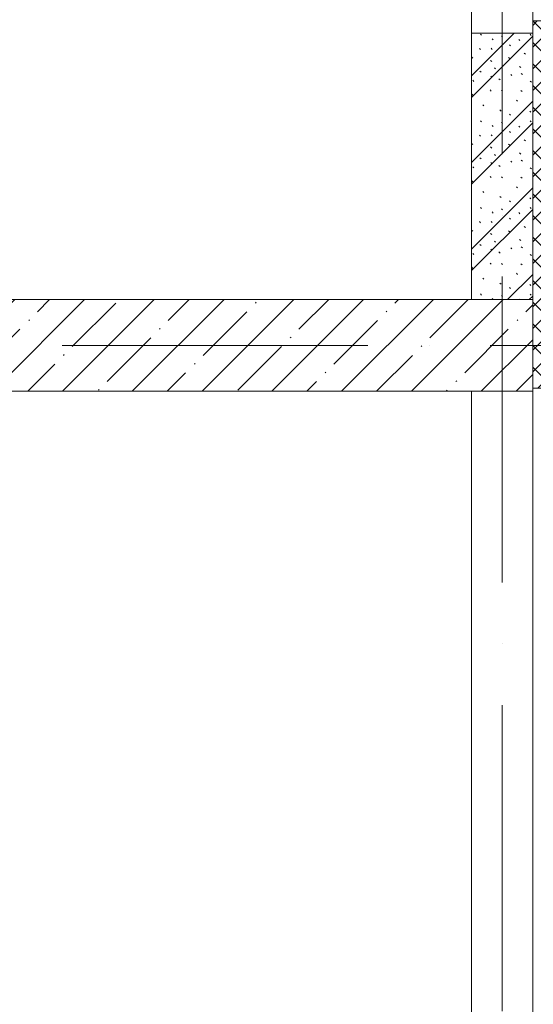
# Model space of a CAD drawing. Header units: millimetres. Extents: x -5460 to 47962, y 30005 to 103451.
# Tile 120 of 192: x 27200 to 28880, y 50429 to 53645. Entities that reach past the tile are written whole.
import ezdxf

# ---------------------------------------------------------------- set-up
doc = ezdxf.new("R2010")
doc.units = ezdxf.units.MM
doc.linetypes.add('4_ Штрихпунктир_ 10 х 2 мм', pattern=[1400, 1000, -200, 0, -200])
for name, color, linetype, lineweight in [('A-WALL-____-MCUT', 7, 'Continuous', 9), ('A-WALL-____-OTLN', 7, 'Continuous', 9), ('A-WALL-____-PATT', 7, 'Continuous', 9), ('S-COLS-____-MCUT', 7, 'Continuous', 9), ('S-COLS-____-OTLN', 7, 'Continuous', 9), ('S-GRID-____-OTLN', 7, 'Continuous', 9)]:
    doc.layers.add(name, color=color, linetype=linetype, lineweight=lineweight)

# ---------------------------------------------------------------- blocks, each defined once
blk = doc.blocks.new('Наметкина 10_РД_АР_К1_отсоединено_rvt-1-ВКК_01_К1_З_ЭОМ_кабель_')
at = {"layer": 'A-WALL-____-PATT', "lineweight": 5, "true_color": 0xaaaaaa}
h = blk.add_hatch(dxfattribs=at)
h.set_pattern_fill('FP_1', color=253, style=0, pattern_type=2)
h.set_pattern_definition([(135, (150.28, 188.64), (-282.8427, 3e-14), [5, -395]), (135, (174.9, 237.36), (-282.8427, 3e-14), [5, -395]), (135, (211.96, 236.53), (-282.8427, 3e-14), [5, -395]), (135, (114.96, 223.96), (-282.8427, 3e-14), [5, -395]), (135, (77.54, 223.96), (-282.8427, 3e-14), [5, -395]), (135, (57.44, 184.52), (-282.8427, 3e-14), [5, -395]), (135, (66.21, 142.9), (-282.8427, 3e-14), [5, -395]), (135, (107.33, 161), (-282.8427, 3e-14), [5, -395]), (135, (99.08, 130.94), (-282.8427, 3e-14), [5, -395]), (135, (22.6, 136.46), (-282.8427, 3e-14), [5, -395]), (135, (21.16, 168.08), (-282.8427, 3e-14), [5, -395]), (135, (46.13, 96.12), (-282.8427, 3e-14), [5, -395]), (135, (3.54, 74.6), (-282.8427, 3e-14), [5, -395]), (135, (40.3, 47.56), (-282.8427, 3e-14), [5, -395]), (135, (39.77, 18.47), (-282.8427, 3e-14), [5, -395]), (135, (76.94, 37.28), (-282.8427, 3e-14), [5, -395]), (135, (114.18, 62.4), (-282.8427, 3e-14), [5, -395]), (135, (139.87, 90.2), (-282.8427, 3e-14), [5, -395]), (135, (141.44, 15.82), (-282.8427, 3e-14), [5, -395]), (135, (188.69, 26.73), (-282.8427, 3e-14), [5, -395]), (135, (176.14, 51.36), (-282.8427, 3e-14), [5, -395]), (135, (177.03, 0), (-282.8427, 3e-14), [5, -395]), (135, (276.61, 8.22), (-282.8427, 3e-14), [5, -395]), (135, (271.19, 31.72), (-282.8427, 3e-14), [5, -395]), (135, (268.29, 119.65), (-282.8427, 3e-14), [5, -395]), (135, (237.92, 101.95), (-282.8427, 3e-14), [5, -395]), (135, (237.92, 158.27), (-282.8427, 3e-14), [5, -395]), (135, (260.4, 204.35), (-282.8427, 3e-14), [5, -395]), (135, (275.54, 235.4), (-282.8427, 3e-14), [5, -395]), (135, (117.62, 268.96), (-282.8427, 3e-14), [5, -395]), (135, (203.62, 273.83), (-282.8427, 3e-14), [5, -395]), (135, (47.24, 279.3), (-282.8427, 3e-14), [5, -395]), (135, (23.2, 266.16), (-282.8427, 3e-14), [5, -395]), (135, (42.78, 232.52), (-282.8427, 3e-14), [5, -395]), (135, (177.76, 90.57), (-282.8427, 3e-14), [5, -395]), (135, (181.12, 121.8), (-282.8427, 3e-14), [5, -395]), (135, (206.73, 172.06), (-282.8427, 3e-14), [5, -395]), (135, (143.14, 136.62), (-282.8427, 3e-14), [5, -395]), (135, (211.51, 131.86), (-282.8427, 3e-14), [5, -395]), (135, (81.47, 95.1), (-282.8427, 3e-14), [5, -395]), (135, (235.13, 60.46), (-282.8427, 3e-14), [5, -395]), (135, (242.24, 4.89), (-282.8427, 3e-14), [5, -395]), (45, (0, 106.07), (-282.8427, 0), []), (45, (106.07, 0), (-282.8427, 0), []), (45, (176.78, 0), (-282.8427, 0), []), (45, (0, 176.78), (-282.8427, 0), [])])
h.paths.add_polyline_path([(26900, 51850), (26900, 52720), (26700, 52720), (26700, 51850), (26850, 51850)])
at = {"layer": 'S-COLS-____-OTLN', "lineweight": 5, "true_color": 0xaaaaaa}
h = blk.add_hatch(dxfattribs=at)
h.set_pattern_fill('FP_5', color=253, style=0, pattern_type=2)
h.set_pattern_definition([(45, (0, 0), (-114.04925, 114.04925), []), (45, (114.05, 0), (-114.04925, 114.04925), [201.613, -40.323, 3.353, -36.97])])
h.paths.add_polyline_path([(26900, 51550), (26900, 51850), (24500, 51850), (24500, 51550), (26850, 51550)])
at = {"layer": 'A-WALL-____-MCUT', "color": 253, "lineweight": 5, "true_color": 0xaaaaaa}
for p, q in [((26700, 52720), (26700, 51850)), ((26900, 52720), (26700, 52720)), ((26900, 51850), (26900, 52720)), ((26700, 51850), (26900, 51850))]:
    blk.add_line(p, q, dxfattribs=at)
at = {"layer": 'A-WALL-____-OTLN', "color": 253, "lineweight": 5, "true_color": 0xaaaaaa}
for p, q in [((26700, 52720), (26700, 54600)), ((26900, 54560), (26900, 52760)), ((26700, 49300), (26700, 51550)), ((26900, 51550), (26900, 49340))]:
    blk.add_line(p, q, dxfattribs=at)
at = {"layer": 'S-COLS-____-MCUT', "color": 253, "lineweight": 5, "true_color": 0xaaaaaa}
for p, q in [((26900, 51850), (24500, 51850)), ((26900, 51550), (26900, 51850)), ((24500, 51550), (26900, 51550))]:
    blk.add_line(p, q, dxfattribs=at)
blk = doc.blocks.new('Наметкина 10_РД_АРФ_К1_R21_rvt-1-ВКК_01_К1_З_ЭОМ_кабель_')
at = {"layer": 'A-WALL-____-PATT', "true_color": 0xaaaaaa}
h = blk.add_hatch(dxfattribs=at)
h.set_pattern_fill('FP_24', color=253, style=0, pattern_type=2)
h.set_pattern_definition([(45, (0, 0), (-35.35534, 35.35534), []), (135, (0, 0), (-35.35534, -35.35534), [])])
h.paths.add_polyline_path([(27016.2, 51560), (27050, 51560), (27050, 52760), (26900, 52760), (26900, 51560)])
at = {"layer": 'A-WALL-____-MCUT', "color": 253, "true_color": 0xaaaaaa}
for p, q in [((27050, 52760), (26900, 52760)), ((26900, 52760), (26900, 51560)), ((26900, 51560), (27050, 51560))]:
    blk.add_line(p, q, dxfattribs=at)

msp = doc.modelspace()

# ---------------------------------------------------------------- linework, layer by layer
at = {"layer": 'S-GRID-____-OTLN', "color": 253, "linetype": '4_ Штрихпунктир_ 10 х 2 мм', "true_color": 0xaaaaaa}
for p, q in [((28777.6, 30804.7), (28777.6, 102650.8)), ((39539.6, 52581.2), (-2215.3, 52581.2))]:
    msp.add_line(p, q, dxfattribs=at)

# ---------------------------------------------------------------- block references
at = {"lineweight": 5}
for name in ['Наметкина 10_РД_АРФ_К1_R21_rvt-1-ВКК_01_К1_З_ЭОМ_кабель_', 'Наметкина 10_РД_АР_К1_отсоединено_rvt-1-ВКК_01_К1_З_ЭОМ_кабель_']:
    msp.add_blockref(name, (1977.6, 881.2), dxfattribs=at)

doc.saveas('drawing.dxf')
